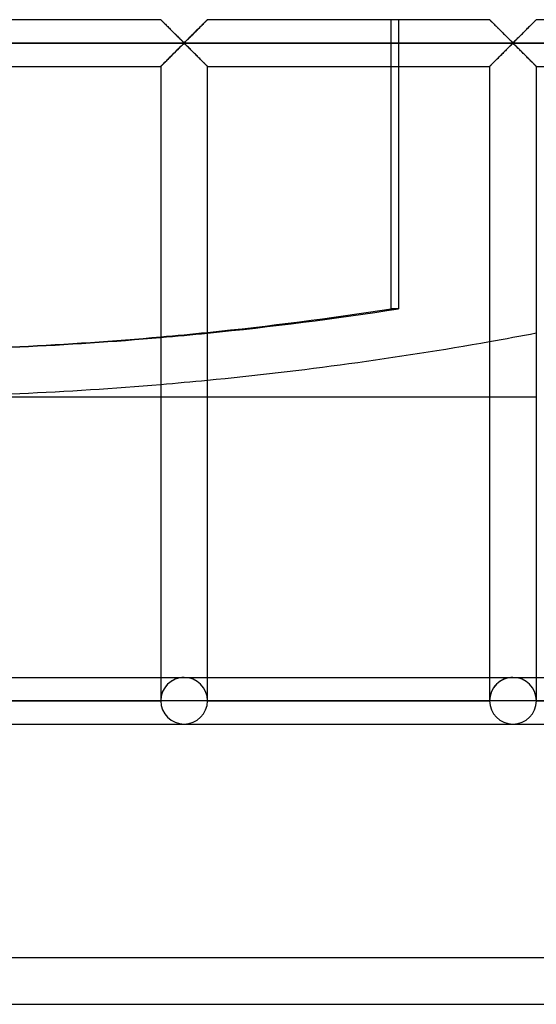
# Model space of a CAD drawing. Header units: millimetres. Extents: x -455 to 455, y -455 to 455.
# Tile 24 of 58: x 18 to 73, y -455 to -350. Entities that reach past the tile are written whole.
import ezdxf

# ---------------------------------------------------------------- set-up
doc = ezdxf.new("R2010")
doc.units = ezdxf.units.MM
doc.layers.add('MAIN-1', color=7, linetype='Continuous')
doc.layers.add('MAIN-2', color=7, linetype='Continuous')

msp = doc.modelspace()

# ---------------------------------------------------------------- linework, layer by layer
at = {"layer": 'MAIN-1'}
for p, q in [((2.5, -349.58), (32.71, -349.58)), ((32.71, -349.59), (32.71, -349.58)), ((32.72, -349.59), (32.71, -349.59)), ((32.73, -349.6), (32.72, -349.59)), ((32.75, -349.62), (32.73, -349.6)), ((32.77, -349.64), (32.75, -349.62)), ((32.79, -349.66), (32.77, -349.64)), ((32.82, -349.69), (32.79, -349.66)), ((32.85, -349.73), (32.82, -349.69)), ((32.89, -349.76), (32.85, -349.73)), ((32.93, -349.8), (32.89, -349.76)), ((32.97, -349.85), (32.93, -349.8)), ((33.02, -349.89), (32.97, -349.85)), ((33.07, -349.94), (33.02, -349.89)), ((33.12, -350), (33.07, -349.94)), ((37.39, -349.9), (37.3, -349.99)), ((37.47, -349.82), (37.39, -349.9)), ((37.54, -349.75), (37.47, -349.82)), ((37.6, -349.69), (37.54, -349.75)), ((37.65, -349.64), (37.6, -349.69)), ((37.68, -349.61), (37.65, -349.64)), ((37.7, -349.59), (37.68, -349.61)), ((37.71, -349.58), (37.7, -349.59)), ((37.71, -349.58), (67.92, -349.58)), ((67.92, -349.59), (67.92, -349.58)), ((67.93, -349.59), (67.92, -349.59)), ((67.94, -349.6), (67.93, -349.59)), ((67.95, -349.62), (67.94, -349.6)), ((67.97, -349.64), (67.95, -349.62)), ((68, -349.66), (67.97, -349.64)), ((68.03, -349.69), (68, -349.66)), ((68.06, -349.73), (68.03, -349.69)), ((68.1, -349.76), (68.06, -349.73)), ((68.14, -349.8), (68.1, -349.76)), ((68.18, -349.85), (68.14, -349.8)), ((68.23, -349.89), (68.18, -349.85)), ((68.28, -349.94), (68.23, -349.89)), ((68.33, -350), (68.28, -349.94)), ((72.6, -349.9), (72.51, -349.99)), ((72.68, -349.82), (72.6, -349.9)), ((72.75, -349.75), (72.68, -349.82)), ((72.81, -349.69), (72.75, -349.75)), ((72.85, -349.64), (72.81, -349.69)), ((72.89, -349.61), (72.85, -349.64)), ((72.91, -349.59), (72.89, -349.61)), ((72.92, -349.58), (72.91, -349.59)), ((72.92, -349.58), (103.13, -349.58)), ((33.18, -350.05), (33.12, -350)), ((33.23, -350.11), (33.18, -350.05)), ((33.29, -350.17), (33.23, -350.11)), ((33.35, -350.23), (33.29, -350.17)), ((33.41, -350.29), (33.35, -350.23)), ((33.47, -350.35), (33.41, -350.29)), ((33.54, -350.41), (33.47, -350.35)), ((33.6, -350.48), (33.54, -350.41)), ((33.67, -350.54), (33.6, -350.48)), ((33.73, -350.61), (33.67, -350.54)), ((33.8, -350.67), (33.73, -350.61)), ((33.87, -350.74), (33.8, -350.67)), ((33.94, -350.81), (33.87, -350.74)), ((34.01, -350.88), (33.94, -350.81)), ((34.08, -350.95), (34.01, -350.88)), ((34.15, -351.02), (34.08, -350.95)), ((34.21, -351.09), (34.15, -351.02)), ((36.3, -350.99), (36.18, -351.11)), ((36.42, -350.87), (36.3, -350.99)), ((36.54, -350.75), (36.42, -350.87)), ((36.66, -350.63), (36.54, -350.75)), ((36.77, -350.52), (36.66, -350.63)), ((36.89, -350.4), (36.77, -350.52)), ((36.99, -350.3), (36.89, -350.4)), ((37.1, -350.19), (36.99, -350.3)), ((37.2, -350.09), (37.1, -350.19)), ((37.3, -349.99), (37.2, -350.09)), ((68.39, -350.05), (68.33, -350)), ((68.44, -350.11), (68.39, -350.05)), ((68.5, -350.17), (68.44, -350.11)), ((68.56, -350.23), (68.5, -350.17)), ((68.62, -350.29), (68.56, -350.23)), ((68.68, -350.35), (68.62, -350.29)), ((68.75, -350.41), (68.68, -350.35)), ((68.81, -350.48), (68.75, -350.41)), ((68.88, -350.54), (68.81, -350.48)), ((68.94, -350.61), (68.88, -350.54)), ((69.01, -350.67), (68.94, -350.61)), ((69.08, -350.74), (69.01, -350.67)), ((69.15, -350.81), (69.08, -350.74)), ((69.22, -350.88), (69.15, -350.81)), ((69.28, -350.95), (69.22, -350.88)), ((69.35, -351.02), (69.28, -350.95)), ((69.42, -351.09), (69.35, -351.02)), ((71.51, -350.99), (71.39, -351.11)), ((71.63, -350.87), (71.51, -350.99)), ((71.75, -350.75), (71.63, -350.87)), ((71.87, -350.63), (71.75, -350.75)), ((71.98, -350.52), (71.87, -350.63)), ((72.09, -350.4), (71.98, -350.52)), ((72.2, -350.3), (72.09, -350.4)), ((72.31, -350.19), (72.2, -350.3)), ((72.41, -350.09), (72.31, -350.19)), ((72.51, -349.99), (72.41, -350.09)), ((422.5, -352.08), (-422.5, -352.08)), ((34.28, -351.15), (34.21, -351.09)), ((34.35, -351.22), (34.28, -351.15)), ((34.42, -351.29), (34.35, -351.22)), ((34.48, -351.35), (34.42, -351.29)), ((34.55, -351.42), (34.48, -351.35)), ((34.61, -351.49), (34.55, -351.42)), ((34.68, -351.55), (34.61, -351.49)), ((34.74, -351.61), (34.68, -351.55)), ((34.8, -351.67), (34.74, -351.61)), ((34.86, -351.73), (34.8, -351.67)), ((34.92, -351.78), (34.86, -351.73)), ((34.97, -351.84), (34.92, -351.78)), ((35.03, -351.89), (34.97, -351.84)), ((35.08, -351.94), (35.03, -351.89)), ((35.14, -351.98), (35.08, -351.94)), ((35.21, -352.01), (35.14, -351.98)), ((35.32, -351.95), (35.21, -352.01)), ((35.42, -351.86), (35.32, -351.95)), ((35.51, -351.77), (35.42, -351.86)), ((35.61, -351.67), (35.51, -351.77)), ((35.72, -351.57), (35.61, -351.67)), ((35.83, -351.46), (35.72, -351.57)), ((35.95, -351.34), (35.83, -351.46)), ((36.06, -351.23), (35.95, -351.34)), ((36.18, -351.11), (36.06, -351.23)), ((69.49, -351.15), (69.42, -351.09)), ((69.56, -351.22), (69.49, -351.15)), ((69.63, -351.29), (69.56, -351.22)), ((69.69, -351.35), (69.63, -351.29)), ((69.76, -351.42), (69.69, -351.35)), ((69.82, -351.49), (69.76, -351.42)), ((69.89, -351.55), (69.82, -351.49)), ((69.95, -351.61), (69.89, -351.55)), ((70.01, -351.67), (69.95, -351.61)), ((70.07, -351.73), (70.01, -351.67)), ((70.13, -351.78), (70.07, -351.73)), ((70.18, -351.84), (70.13, -351.78)), ((70.24, -351.89), (70.18, -351.84)), ((70.29, -351.94), (70.24, -351.89)), ((70.34, -351.98), (70.29, -351.94)), ((70.42, -352.01), (70.34, -351.98)), ((70.53, -351.95), (70.42, -352.01)), ((70.62, -351.86), (70.53, -351.95)), ((70.72, -351.77), (70.62, -351.86)), ((70.82, -351.67), (70.72, -351.77)), ((70.93, -351.57), (70.82, -351.67)), ((71.04, -351.46), (70.93, -351.57)), ((71.15, -351.34), (71.04, -351.46)), ((71.27, -351.23), (71.15, -351.34)), ((71.39, -351.11), (71.27, -351.23)), ((34.12, -353.18), (34.24, -353.06)), ((34.24, -353.06), (34.35, -352.94)), ((34.35, -352.94), (34.47, -352.82)), ((34.47, -352.82), (34.59, -352.71)), ((34.59, -352.71), (34.7, -352.6)), ((34.7, -352.6), (34.8, -352.49)), ((34.8, -352.49), (34.9, -352.39)), ((34.9, -352.39), (35, -352.3)), ((35, -352.3), (35.09, -352.22)), ((35.09, -352.22), (35.21, -352.15)), ((35.21, -352.15), (35.28, -352.19)), ((35.28, -352.19), (35.34, -352.23)), ((35.34, -352.23), (35.39, -352.28)), ((35.39, -352.28), (35.44, -352.33)), ((35.44, -352.33), (35.5, -352.38)), ((35.5, -352.38), (35.56, -352.44)), ((35.56, -352.44), (35.62, -352.5)), ((35.62, -352.5), (35.68, -352.56)), ((35.68, -352.56), (35.74, -352.62)), ((35.74, -352.62), (35.8, -352.68)), ((35.8, -352.68), (35.87, -352.75)), ((35.87, -352.75), (35.93, -352.81)), ((35.93, -352.81), (36, -352.88)), ((36, -352.88), (36.07, -352.94)), ((36.07, -352.94), (36.13, -353.01)), ((36.13, -353.01), (36.2, -353.08)), ((36.2, -353.08), (36.27, -353.15)), ((69.33, -353.18), (69.45, -353.06)), ((69.45, -353.06), (69.56, -352.94)), ((69.56, -352.94), (69.68, -352.82)), ((69.68, -352.82), (69.79, -352.71)), ((69.79, -352.71), (69.91, -352.6)), ((69.91, -352.6), (70.01, -352.49)), ((70.01, -352.49), (70.11, -352.39)), ((70.11, -352.39), (70.21, -352.3)), ((70.21, -352.3), (70.3, -352.22)), ((70.3, -352.22), (70.42, -352.15)), ((70.42, -352.15), (70.49, -352.19)), ((70.49, -352.19), (70.54, -352.23)), ((70.54, -352.23), (70.6, -352.28)), ((70.6, -352.28), (70.65, -352.33)), ((70.65, -352.33), (70.71, -352.38)), ((70.71, -352.38), (70.76, -352.44)), ((70.76, -352.44), (70.82, -352.5)), ((70.82, -352.5), (70.88, -352.56)), ((70.88, -352.56), (70.95, -352.62)), ((70.95, -352.62), (71.01, -352.68)), ((71.01, -352.68), (71.08, -352.75)), ((71.08, -352.75), (71.14, -352.81)), ((71.14, -352.81), (71.21, -352.88)), ((71.21, -352.88), (71.28, -352.94)), ((71.28, -352.94), (71.34, -353.01)), ((71.34, -353.01), (71.41, -353.08)), ((71.41, -353.08), (71.48, -353.15)), ((33.03, -354.26), (33.12, -354.17)), ((33.12, -354.17), (33.21, -354.08)), ((33.21, -354.08), (33.32, -353.98)), ((33.32, -353.98), (33.42, -353.87)), ((33.42, -353.87), (33.53, -353.76)), ((33.53, -353.76), (33.64, -353.65)), ((33.64, -353.65), (33.76, -353.53)), ((33.76, -353.53), (33.88, -353.42)), ((33.88, -353.42), (34, -353.3)), ((34, -353.3), (34.12, -353.18)), ((36.27, -353.15), (36.34, -353.22)), ((36.34, -353.22), (36.41, -353.29)), ((36.41, -353.29), (36.48, -353.36)), ((36.48, -353.36), (36.55, -353.42)), ((36.55, -353.42), (36.62, -353.49)), ((36.62, -353.49), (36.68, -353.56)), ((36.68, -353.56), (36.75, -353.63)), ((36.75, -353.63), (36.82, -353.69)), ((36.82, -353.69), (36.88, -353.76)), ((36.88, -353.76), (36.94, -353.82)), ((36.94, -353.82), (37, -353.88)), ((37, -353.88), (37.06, -353.94)), ((37.06, -353.94), (37.12, -354)), ((37.12, -354), (37.18, -354.06)), ((37.18, -354.06), (37.24, -354.12)), ((37.24, -354.12), (37.29, -354.17)), ((37.29, -354.17), (37.35, -354.22)), ((68.24, -354.26), (68.33, -354.17)), ((68.33, -354.17), (68.42, -354.08)), ((68.42, -354.08), (68.52, -353.98)), ((68.52, -353.98), (68.63, -353.87)), ((68.63, -353.87), (68.74, -353.76)), ((68.74, -353.76), (68.85, -353.65)), ((68.85, -353.65), (68.97, -353.53)), ((68.97, -353.53), (69.09, -353.42)), ((69.09, -353.42), (69.21, -353.3)), ((69.21, -353.3), (69.33, -353.18)), ((71.48, -353.15), (71.55, -353.22)), ((71.55, -353.22), (71.62, -353.29)), ((71.62, -353.29), (71.69, -353.36)), ((71.69, -353.36), (71.76, -353.42)), ((71.76, -353.42), (71.82, -353.49)), ((71.82, -353.49), (71.89, -353.56)), ((71.89, -353.56), (71.96, -353.63)), ((71.96, -353.63), (72.02, -353.69)), ((72.02, -353.69), (72.09, -353.76)), ((72.09, -353.76), (72.15, -353.82)), ((72.15, -353.82), (72.21, -353.88)), ((72.21, -353.88), (72.27, -353.94)), ((72.27, -353.94), (72.33, -354)), ((72.33, -354), (72.39, -354.06)), ((72.39, -354.06), (72.45, -354.12)), ((72.45, -354.12), (72.5, -354.17)), ((72.5, -354.17), (72.56, -354.22)), ((2.5, -354.58), (32.71, -354.58)), ((32.71, -354.58), (32.71, -422.5)), ((32.71, -354.58), (32.72, -354.58)), ((32.72, -354.58), (32.74, -354.56)), ((32.74, -354.56), (32.77, -354.52)), ((32.77, -354.52), (32.82, -354.47)), ((32.82, -354.47), (32.88, -354.42)), ((32.88, -354.42), (32.95, -354.34)), ((32.95, -354.34), (33.03, -354.26)), ((37.35, -354.22), (37.4, -354.27)), ((37.4, -354.27), (37.44, -354.32)), ((37.44, -354.32), (37.49, -354.36)), ((37.49, -354.36), (37.53, -354.4)), ((37.53, -354.4), (37.56, -354.44)), ((37.56, -354.44), (37.6, -354.47)), ((37.6, -354.47), (37.63, -354.5)), ((37.63, -354.5), (37.65, -354.53)), ((37.65, -354.53), (37.67, -354.55)), ((37.67, -354.55), (37.69, -354.56)), ((37.69, -354.56), (37.7, -354.57)), ((37.7, -354.57), (37.71, -354.58)), ((37.71, -422.5), (37.71, -354.58)), ((37.71, -354.58), (37.71, -354.58)), ((37.71, -354.58), (67.92, -354.58)), ((57.39, -380.53), (57.39, -354.58)), ((58.17, -354.58), (58.17, -380.53)), ((67.92, -354.58), (67.95, -354.56)), ((67.92, -354.58), (67.92, -422.5)), ((67.92, -354.58), (67.92, -354.58)), ((67.95, -354.56), (67.98, -354.52)), ((67.98, -354.52), (68.03, -354.47)), ((68.03, -354.47), (68.09, -354.42)), ((68.09, -354.42), (68.16, -354.34)), ((68.16, -354.34), (68.24, -354.26)), ((72.56, -354.22), (72.61, -354.27)), ((72.61, -354.27), (72.65, -354.32)), ((72.65, -354.32), (72.7, -354.36)), ((72.7, -354.36), (72.74, -354.4)), ((72.74, -354.4), (72.77, -354.44)), ((72.77, -354.44), (72.81, -354.47)), ((72.81, -354.47), (72.83, -354.5)), ((72.83, -354.5), (72.86, -354.53)), ((72.86, -354.53), (72.88, -354.55)), ((72.88, -354.55), (72.9, -354.56)), ((72.9, -354.56), (72.91, -354.57)), ((72.91, -354.57), (72.91, -354.58)), ((72.91, -354.58), (72.92, -354.58)), ((72.92, -422.5), (72.92, -354.58)), ((72.92, -354.58), (103.13, -354.58)), ((58.17, -380.53), (57.39, -380.53)), ((32.71, -390), (2.5, -390)), ((67.92, -390), (37.71, -390)), ((2.5, -420), (32.71, -420)), ((37.71, -420), (67.92, -420)), ((72.92, -420), (103.13, -420)), ((32.71, -422.5), (2.5, -422.5)), ((35.21, -422.5), (32.71, -422.5)), ((37.71, -422.5), (35.21, -422.5)), ((67.92, -422.5), (37.71, -422.5)), ((70.42, -422.5), (67.92, -422.5)), ((72.92, -422.5), (70.42, -422.5)), ((103.13, -422.5), (72.92, -422.5)), ((0, -425), (35.21, -425)), ((35.21, -425), (70.42, -425)), ((70.42, -425), (105.62, -425)), ((-455, -455), (455, -455))]:
    msp.add_line(p, q, dxfattribs=at)
for centre, radius, start, end in [((0, 0), 390, 275.5483, 280.0291), ((0, 0), 390, 270.3671, 274.811), ((35.21, -422.5), 2.5, 180, 0), ((70.42, -422.5), 2.5, 180, 0)]:
    msp.add_arc(centre, radius, start, end, dxfattribs=at)
for centre, major_axis, start_param, end_param in [((-0.39, 0), (0, -385), 0.100359, 0.152539), ((0.39, 0), (0, 385), -3.043301, -2.989054), ((-0.39, 0), (0, -385), 0.0076, 0.087157), ((0.39, 0), (0, 385), -3.136049, -3.0565)]:
    msp.add_ellipse(centre, major_axis=major_axis, ratio=0.987688, start_param=start_param, end_param=end_param, dxfattribs=at)
at = {"layer": 'MAIN-2'}
for p, q in [((32.71, -349.58), (32.71, -349.59)), ((32.71, -349.59), (32.73, -349.6)), ((32.73, -349.6), (32.75, -349.62)), ((32.75, -349.62), (32.78, -349.65)), ((32.78, -349.65), (32.82, -349.69)), ((32.82, -349.69), (32.87, -349.74)), ((32.87, -349.74), (32.92, -349.8)), ((32.92, -349.8), (32.98, -349.86)), ((32.98, -349.86), (33.05, -349.92)), ((33.05, -349.92), (33.12, -350)), ((37.29, -350), (37.37, -349.92)), ((37.37, -349.92), (37.43, -349.86)), ((37.43, -349.86), (37.5, -349.8)), ((37.5, -349.8), (37.55, -349.74)), ((37.55, -349.74), (37.6, -349.69)), ((37.6, -349.69), (37.64, -349.65)), ((37.64, -349.65), (37.67, -349.62)), ((37.67, -349.62), (37.69, -349.6)), ((37.69, -349.6), (37.7, -349.59)), ((37.7, -349.59), (37.71, -349.58)), ((57.39, -354.58), (57.39, -349.58)), ((58.17, -349.58), (58.17, -354.58)), ((67.92, -349.58), (67.92, -349.59)), ((67.92, -349.59), (67.94, -349.6)), ((67.94, -349.6), (67.96, -349.62)), ((67.96, -349.62), (67.99, -349.65)), ((67.99, -349.65), (68.03, -349.69)), ((68.03, -349.69), (68.08, -349.74)), ((68.08, -349.74), (68.13, -349.8)), ((68.13, -349.8), (68.19, -349.86)), ((68.19, -349.86), (68.26, -349.92)), ((68.26, -349.92), (68.33, -350)), ((72.5, -350), (72.57, -349.92)), ((72.57, -349.92), (72.64, -349.86)), ((72.64, -349.86), (72.7, -349.8)), ((72.7, -349.8), (72.76, -349.74)), ((72.76, -349.74), (72.81, -349.69)), ((72.81, -349.69), (72.84, -349.65)), ((72.84, -349.65), (72.88, -349.62)), ((72.88, -349.62), (72.9, -349.6)), ((72.9, -349.6), (72.91, -349.59)), ((72.91, -349.59), (72.92, -349.58)), ((33.12, -350), (33.2, -350.07)), ((33.2, -350.07), (33.28, -350.16)), ((33.28, -350.16), (33.37, -350.24)), ((33.37, -350.24), (33.45, -350.33)), ((33.45, -350.33), (33.54, -350.41)), ((33.54, -350.41), (33.63, -350.5)), ((33.63, -350.5), (33.72, -350.6)), ((33.72, -350.6), (33.82, -350.69)), ((33.82, -350.69), (33.91, -350.79)), ((33.91, -350.79), (34.01, -350.88)), ((34.01, -350.88), (34.11, -350.98)), ((34.11, -350.98), (34.2, -351.08)), ((36.21, -351.08), (36.31, -350.98)), ((36.31, -350.98), (36.41, -350.88)), ((36.41, -350.88), (36.5, -350.79)), ((36.5, -350.79), (36.6, -350.69)), ((36.6, -350.69), (36.69, -350.6)), ((36.69, -350.6), (36.79, -350.5)), ((36.79, -350.5), (36.88, -350.41)), ((36.88, -350.41), (36.96, -350.33)), ((36.96, -350.33), (37.05, -350.24)), ((37.05, -350.24), (37.13, -350.16)), ((37.13, -350.16), (37.22, -350.07)), ((37.22, -350.07), (37.29, -350)), ((68.33, -350), (68.41, -350.07)), ((68.41, -350.07), (68.49, -350.16)), ((68.49, -350.16), (68.57, -350.24)), ((68.57, -350.24), (68.66, -350.33)), ((68.66, -350.33), (68.75, -350.41)), ((68.75, -350.41), (68.84, -350.5)), ((68.84, -350.5), (68.93, -350.6)), ((68.93, -350.6), (69.03, -350.69)), ((69.03, -350.69), (69.12, -350.79)), ((69.12, -350.79), (69.22, -350.88)), ((69.22, -350.88), (69.32, -350.98)), ((69.32, -350.98), (69.41, -351.08)), ((71.42, -351.08), (71.52, -350.98)), ((71.52, -350.98), (71.61, -350.88)), ((71.61, -350.88), (71.71, -350.79)), ((71.71, -350.79), (71.81, -350.69)), ((71.81, -350.69), (71.9, -350.6)), ((71.9, -350.6), (71.99, -350.5)), ((71.99, -350.5), (72.08, -350.41)), ((72.08, -350.41), (72.17, -350.33)), ((72.17, -350.33), (72.26, -350.24)), ((72.26, -350.24), (72.34, -350.16)), ((72.34, -350.16), (72.42, -350.07)), ((72.42, -350.07), (72.5, -350)), ((-420, -352.08), (420, -352.08)), ((34.2, -351.08), (34.3, -351.17)), ((34.3, -351.17), (34.39, -351.27)), ((34.39, -351.27), (34.49, -351.36)), ((34.49, -351.36), (34.58, -351.45)), ((34.58, -351.45), (34.67, -351.54)), ((34.67, -351.54), (34.76, -351.63)), ((34.76, -351.63), (34.84, -351.71)), ((34.84, -351.71), (34.92, -351.79)), ((34.92, -351.79), (35, -351.86)), ((35, -351.86), (35.07, -351.93)), ((35.07, -351.93), (35.15, -351.99)), ((35.15, -351.99), (35.26, -351.99)), ((35.26, -351.99), (35.34, -351.93)), ((35.34, -351.93), (35.42, -351.86)), ((35.42, -351.86), (35.49, -351.79)), ((35.49, -351.79), (35.57, -351.71)), ((35.57, -351.71), (35.66, -351.63)), ((35.66, -351.63), (35.75, -351.54)), ((35.75, -351.54), (35.84, -351.45)), ((35.84, -351.45), (35.93, -351.36)), ((35.93, -351.36), (36.02, -351.27)), ((36.02, -351.27), (36.12, -351.17)), ((36.12, -351.17), (36.21, -351.08)), ((69.41, -351.08), (69.51, -351.17)), ((69.51, -351.17), (69.6, -351.27)), ((69.6, -351.27), (69.7, -351.36)), ((69.7, -351.36), (69.79, -351.45)), ((69.79, -351.45), (69.88, -351.54)), ((69.88, -351.54), (69.97, -351.63)), ((69.97, -351.63), (70.05, -351.71)), ((70.05, -351.71), (70.13, -351.79)), ((70.13, -351.79), (70.21, -351.86)), ((70.21, -351.86), (70.28, -351.93)), ((70.28, -351.93), (70.36, -351.99)), ((70.36, -351.99), (70.47, -351.99)), ((70.47, -351.99), (70.55, -351.93)), ((70.55, -351.93), (70.62, -351.86)), ((70.62, -351.86), (70.7, -351.79)), ((70.7, -351.79), (70.78, -351.71)), ((70.78, -351.71), (70.87, -351.63)), ((70.87, -351.63), (70.95, -351.54)), ((70.95, -351.54), (71.04, -351.45)), ((71.04, -351.45), (71.14, -351.36)), ((71.14, -351.36), (71.23, -351.27)), ((71.23, -351.27), (71.32, -351.17)), ((71.32, -351.17), (71.42, -351.08)), ((34.2, -353.09), (34.11, -353.19)), ((34.3, -352.99), (34.2, -353.09)), ((34.39, -352.9), (34.3, -352.99)), ((34.49, -352.81), (34.39, -352.9)), ((34.58, -352.72), (34.49, -352.81)), ((34.67, -352.63), (34.58, -352.72)), ((34.76, -352.54), (34.67, -352.63)), ((34.84, -352.46), (34.76, -352.54)), ((34.92, -352.38), (34.84, -352.46)), ((35, -352.3), (34.92, -352.38)), ((35.07, -352.23), (35, -352.3)), ((35.15, -352.17), (35.07, -352.23)), ((35.26, -352.17), (35.15, -352.17)), ((35.34, -352.23), (35.26, -352.17)), ((35.42, -352.3), (35.34, -352.23)), ((35.49, -352.38), (35.42, -352.3)), ((35.57, -352.46), (35.49, -352.38)), ((35.66, -352.54), (35.57, -352.46)), ((35.75, -352.63), (35.66, -352.54)), ((35.84, -352.72), (35.75, -352.63)), ((35.93, -352.81), (35.84, -352.72)), ((36.02, -352.9), (35.93, -352.81)), ((36.12, -352.99), (36.02, -352.9)), ((36.21, -353.09), (36.12, -352.99)), ((36.31, -353.19), (36.21, -353.09)), ((69.41, -353.09), (69.32, -353.19)), ((69.51, -352.99), (69.41, -353.09)), ((69.6, -352.9), (69.51, -352.99)), ((69.7, -352.81), (69.6, -352.9)), ((69.79, -352.72), (69.7, -352.81)), ((69.88, -352.63), (69.79, -352.72)), ((69.97, -352.54), (69.88, -352.63)), ((70.05, -352.46), (69.97, -352.54)), ((70.13, -352.38), (70.05, -352.46)), ((70.21, -352.3), (70.13, -352.38)), ((70.28, -352.23), (70.21, -352.3)), ((70.36, -352.17), (70.28, -352.23)), ((70.47, -352.17), (70.36, -352.17)), ((70.55, -352.23), (70.47, -352.17)), ((70.62, -352.3), (70.55, -352.23)), ((70.7, -352.38), (70.62, -352.3)), ((70.78, -352.46), (70.7, -352.38)), ((70.87, -352.54), (70.78, -352.46)), ((70.95, -352.63), (70.87, -352.54)), ((71.04, -352.72), (70.95, -352.63)), ((71.14, -352.81), (71.04, -352.72)), ((71.23, -352.9), (71.14, -352.81)), ((71.32, -352.99), (71.23, -352.9)), ((71.42, -353.09), (71.32, -352.99)), ((71.52, -353.19), (71.42, -353.09)), ((33.12, -354.17), (33.05, -354.24)), ((33.2, -354.09), (33.12, -354.17)), ((33.28, -354.01), (33.2, -354.09)), ((33.37, -353.93), (33.28, -354.01)), ((33.45, -353.84), (33.37, -353.93)), ((33.54, -353.75), (33.45, -353.84)), ((33.63, -353.66), (33.54, -353.75)), ((33.72, -353.57), (33.63, -353.66)), ((33.82, -353.47), (33.72, -353.57)), ((33.91, -353.38), (33.82, -353.47)), ((34.01, -353.28), (33.91, -353.38)), ((34.11, -353.19), (34.01, -353.28)), ((36.41, -353.28), (36.31, -353.19)), ((36.5, -353.38), (36.41, -353.28)), ((36.6, -353.47), (36.5, -353.38)), ((36.69, -353.57), (36.6, -353.47)), ((36.79, -353.66), (36.69, -353.57)), ((36.88, -353.75), (36.79, -353.66)), ((36.96, -353.84), (36.88, -353.75)), ((37.05, -353.93), (36.96, -353.84)), ((37.13, -354.01), (37.05, -353.93)), ((37.22, -354.09), (37.13, -354.01)), ((37.29, -354.17), (37.22, -354.09)), ((37.37, -354.24), (37.29, -354.17)), ((68.33, -354.17), (68.26, -354.24)), ((68.41, -354.09), (68.33, -354.17)), ((68.49, -354.01), (68.41, -354.09)), ((68.57, -353.93), (68.49, -354.01)), ((68.66, -353.84), (68.57, -353.93)), ((68.75, -353.75), (68.66, -353.84)), ((68.84, -353.66), (68.75, -353.75)), ((68.93, -353.57), (68.84, -353.66)), ((69.03, -353.47), (68.93, -353.57)), ((69.12, -353.38), (69.03, -353.47)), ((69.22, -353.28), (69.12, -353.38)), ((69.32, -353.19), (69.22, -353.28)), ((71.61, -353.28), (71.52, -353.19)), ((71.71, -353.38), (71.61, -353.28)), ((71.81, -353.47), (71.71, -353.38)), ((71.9, -353.57), (71.81, -353.47)), ((71.99, -353.66), (71.9, -353.57)), ((72.08, -353.75), (71.99, -353.66)), ((72.17, -353.84), (72.08, -353.75)), ((72.26, -353.93), (72.17, -353.84)), ((72.34, -354.01), (72.26, -353.93)), ((72.42, -354.09), (72.34, -354.01)), ((72.5, -354.17), (72.42, -354.09)), ((72.57, -354.24), (72.5, -354.17)), ((32.73, -354.57), (32.71, -354.58)), ((32.71, -354.58), (32.71, -354.58)), ((32.75, -354.54), (32.73, -354.57)), ((32.78, -354.51), (32.75, -354.54)), ((32.82, -354.47), (32.78, -354.51)), ((32.87, -354.43), (32.82, -354.47)), ((32.92, -354.37), (32.87, -354.43)), ((32.98, -354.31), (32.92, -354.37)), ((33.05, -354.24), (32.98, -354.31)), ((37.43, -354.31), (37.37, -354.24)), ((37.5, -354.37), (37.43, -354.31)), ((37.55, -354.43), (37.5, -354.37)), ((37.6, -354.47), (37.55, -354.43)), ((37.64, -354.51), (37.6, -354.47)), ((37.67, -354.54), (37.64, -354.51)), ((37.69, -354.57), (37.67, -354.54)), ((37.7, -354.58), (37.69, -354.57)), ((37.71, -354.58), (37.7, -354.58)), ((67.94, -354.57), (67.92, -354.58)), ((67.92, -354.58), (67.92, -354.58)), ((67.96, -354.54), (67.94, -354.57)), ((67.99, -354.51), (67.96, -354.54)), ((68.03, -354.47), (67.99, -354.51)), ((68.08, -354.43), (68.03, -354.47)), ((68.13, -354.37), (68.08, -354.43)), ((68.19, -354.31), (68.13, -354.37)), ((68.26, -354.24), (68.19, -354.31)), ((72.64, -354.31), (72.57, -354.24)), ((72.7, -354.37), (72.64, -354.31)), ((72.76, -354.43), (72.7, -354.37)), ((72.81, -354.47), (72.76, -354.43)), ((72.84, -354.51), (72.81, -354.47)), ((72.88, -354.54), (72.84, -354.51)), ((72.9, -354.57), (72.88, -354.54)), ((72.91, -354.58), (72.9, -354.57)), ((72.92, -354.58), (72.91, -354.58)), ((37.71, -390), (32.71, -390)), ((72.92, -390), (67.92, -390)), ((32.71, -420), (35.21, -420)), ((35.21, -420), (37.71, -420)), ((67.92, -420), (70.42, -420)), ((70.42, -420), (72.92, -420)), ((32.71, -422.5), (2.5, -422.5)), ((2.5, -422.5), (32.71, -422.5)), ((2.5, -422.5), (32.71, -422.5)), ((32.71, -422.5), (32.71, -422.5)), ((32.71, -422.5), (32.71, -422.5)), ((32.71, -422.5), (32.71, -422.5)), ((37.71, -422.5), (37.71, -422.5)), ((37.71, -422.5), (37.71, -422.5)), ((67.92, -422.5), (37.71, -422.5)), ((37.71, -422.5), (67.92, -422.5)), ((37.71, -422.5), (37.71, -422.5)), ((37.71, -422.5), (67.92, -422.5)), ((67.92, -422.5), (67.92, -422.5)), ((67.92, -422.5), (67.92, -422.5)), ((67.92, -422.5), (67.92, -422.5)), ((72.92, -422.5), (72.92, -422.5)), ((72.92, -422.5), (72.92, -422.5)), ((103.13, -422.5), (72.92, -422.5)), ((72.92, -422.5), (103.13, -422.5)), ((72.92, -422.5), (72.92, -422.5)), ((72.92, -422.5), (103.13, -422.5)), ((-450, -450), (450, -450))]:
    msp.add_line(p, q, dxfattribs=at)
for start, end in [(280.0291, 280.7756), (274.811, 275.5483)]:
    msp.add_arc((0, 0), 390, start, end, dxfattribs=at)
for centre, major_axis, ratio, start_param, end_param in [((-0.39, 0), (0, -385), 0.987688, 0.087157, 0.100359), ((0.39, 0), (0, 385), 0.987688, -3.0565, -3.043301), ((35.21, -422.5), (0, 2.5), 1, -1.570796, 1.570796), ((35.21, -422.5), (0, -2.5), 1, -3.141593, -1.570796), ((35.21, -422.5), (0, 2.5), 1, -1.570796, 0), ((70.42, -422.5), (0, 2.5), 1, -1.570796, 1.570796), ((70.42, -422.5), (0, -2.5), 1, -3.141593, -1.570796), ((70.42, -422.5), (0, 2.5), 1, -1.570796, 0), ((35.21, -422.5), (0, -2.5), 1, -1.570796, 0), ((35.21, -422.5), (0, 2.5), 1, 3.141593, 4.712389), ((70.42, -422.5), (0, -2.5), 1, -1.570796, 0), ((70.42, -422.5), (0, 2.5), 1, 3.141593, 4.712389)]:
    msp.add_ellipse(centre, major_axis=major_axis, ratio=ratio, start_param=start_param, end_param=end_param, dxfattribs=at)

doc.saveas('drawing.dxf')
